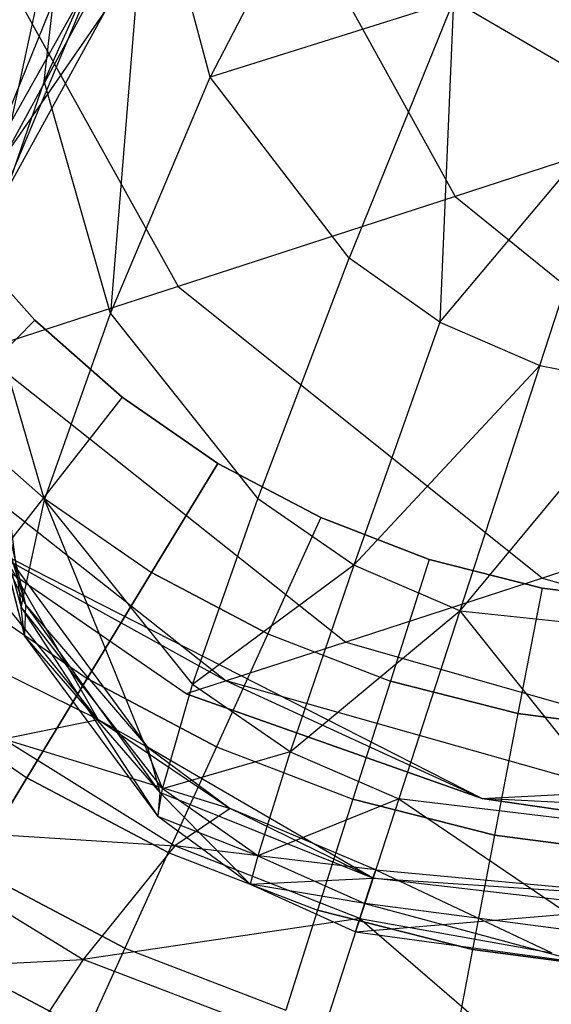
# Model space of a CAD drawing. Extents: x 1.3 to 51.4, y -26.2 to 21.9.
# Tile 35 of 53: x 4.824 to 5.041, y -7.464 to -7.063. Entities that reach past the tile are written whole.
import ezdxf

# ---------------------------------------------------------------- set-up
doc = ezdxf.new("R2010")
doc.units = 0
doc.header["$LTSCALE"] = 2.54
doc.layers.get('0').update_dxf_attribs({"color": 13, "linetype": 'CONTINUOUS'})

# ---------------------------------------------------------------- blocks, each defined once
blk = doc.blocks.new('ARES-205_STL')
at = {"color": 0}
for p, q in [((4.9977, -6.90044, 31.10331), (4.90163, -7.08634, 30.85451)), ((4.9977, -6.90044, 31.10331), (4.90163, -7.08634, 30.85451)), ((4.90909, -6.96782, 7.81926), (5.00144, -7.13498, 7.82838)), ((4.90909, -6.96782, 7.81926), (5.00144, -7.13498, 7.82838)), ((4.86616, -6.98475, 30.50773), (4.81104, -7.12118, 30.28903)), ((4.86616, -6.98475, 30.50773), (4.81104, -7.12118, 30.28903)), ((4.8455, -6.98887, 30.69976), (4.8071, -7.16572, 30.50754)), ((4.8455, -6.98887, 30.69976), (4.8071, -7.16572, 30.50754)), ((4.83392, -7.08807, 30.69739), (4.8455, -6.98887, 30.69976)), ((4.83392, -7.08807, 30.69739), (4.8455, -6.98887, 30.69976)), ((4.87635, -6.99256, 30.86043), (4.83392, -7.08807, 30.69739)), ((4.87635, -6.99256, 30.86043), (4.83392, -7.08807, 30.69739)), ((4.87635, -6.99256, 30.86043), (4.86103, -7.18279, 30.69533)), ((4.87635, -6.99256, 30.86043), (4.86103, -7.18279, 30.69533)), ((4.90163, -7.08634, 30.85451), (4.87635, -6.99256, 30.86043)), ((4.90163, -7.08634, 30.85451), (4.87635, -6.99256, 30.86043)), ((4.79573, -7.00465, 8.36159), (4.88854, -7.17166, 8.36847)), ((4.79573, -7.00465, 8.36159), (4.88854, -7.17166, 8.36847)), ((4.81792, -7.11841, 29.77597), (4.86224, -7.03679, 29.77578)), ((4.81792, -7.11841, 29.77597), (4.86224, -7.03679, 29.77578)), ((4.85636, -7.04057, 30.2887), (4.81104, -7.12118, 30.28903)), ((4.85636, -7.04057, 30.2887), (4.81104, -7.12118, 30.28903)), ((4.81572, -7.13755, 30.0438), (4.85636, -7.04057, 30.2887)), ((4.81572, -7.13755, 30.0438), (4.85636, -7.04057, 30.2887)), ((5.00068, -7.05532, 30.9801), (4.90163, -7.08634, 30.85451)), ((5.00068, -7.05532, 30.9801), (4.90163, -7.08634, 30.85451)), ((5.00068, -7.05532, 30.9801), (4.95823, -7.16016, 30.85032)), ((5.00068, -7.05532, 30.9801), (4.95823, -7.16016, 30.85032)), ((5.00068, -7.05532, 30.9801), (4.99513, -7.18623, 30.84915)), ((5.00068, -7.05532, 30.9801), (4.99513, -7.18623, 30.84915)), ((5.07088, -7.0961, 30.97706), (5.00068, -7.05532, 30.9801)), ((5.07088, -7.0961, 30.97706), (5.00068, -7.05532, 30.9801)), ((4.85903, -7.05898, 30.04352), (4.81572, -7.13755, 30.0438)), ((4.85903, -7.05898, 30.04352), (4.81572, -7.13755, 30.0438)), ((4.85903, -7.05898, 30.04352), (4.81792, -7.11841, 29.77597)), ((4.85903, -7.05898, 30.04352), (4.81792, -7.11841, 29.77597)), ((4.86103, -7.18279, 30.69533), (4.90163, -7.08634, 30.85451)), ((4.86103, -7.18279, 30.69533), (4.90163, -7.08634, 30.85451)), ((4.95823, -7.16016, 30.85032), (4.90163, -7.08634, 30.85451)), ((4.95823, -7.16016, 30.85032), (4.90163, -7.08634, 30.85451)), ((4.83392, -7.08807, 30.69739), (4.8071, -7.16572, 30.50754)), ((4.83392, -7.08807, 30.69739), (4.8071, -7.16572, 30.50754)), ((4.86103, -7.18279, 30.69533), (4.83392, -7.08807, 30.69739)), ((4.86103, -7.18279, 30.69533), (4.83392, -7.08807, 30.69739)), ((5.14521, -7.08826, 7.2982), (5.00144, -7.13498, 7.82838)), ((5.14521, -7.08826, 7.2982), (5.00144, -7.13498, 7.82838)), ((4.99513, -7.18623, 30.84915), (5.07088, -7.0961, 30.97706)), ((4.99513, -7.18623, 30.84915), (5.07088, -7.0961, 30.97706)), ((5.03583, -7.20395, 30.84873), (5.07088, -7.0961, 30.97706)), ((5.03583, -7.20395, 30.84873), (5.07088, -7.0961, 30.97706)), ((5.00144, -7.13498, 7.82838), (4.88854, -7.17166, 8.36847)), ((5.00144, -7.13498, 7.82838), (4.88854, -7.17166, 8.36847)), ((5.00144, -7.13498, 7.82838), (5.14851, -7.25434, 7.85436)), ((5.00144, -7.13498, 7.82838), (5.14851, -7.25434, 7.85436)), ((4.83021, -7.1855, 15.59959), (4.79864, -7.15015, 15.59959)), ((4.79864, -7.15015, 16.29959), (4.83021, -7.1855, 16.29959)), ((4.83021, -7.1855, 15.59959), (4.79864, -7.15015, 15.59959)), ((4.79864, -7.15015, 16.29959), (4.83021, -7.1855, 16.29959)), ((4.92098, -7.25823, 30.69387), (4.95823, -7.16016, 30.85032)), ((4.92098, -7.25823, 30.69387), (4.95823, -7.16016, 30.85032)), ((4.99513, -7.18623, 30.84915), (4.95823, -7.16016, 30.85032)), ((4.99513, -7.18623, 30.84915), (4.95823, -7.16016, 30.85032)), ((4.83412, -7.25874, 30.50746), (4.8071, -7.16572, 30.50754)), ((4.8071, -7.16572, 30.50754), (4.82461, -7.30258, 30.28964)), ((4.8071, -7.16572, 30.50754), (4.82461, -7.30258, 30.28964)), ((4.83412, -7.25874, 30.50746), (4.8071, -7.16572, 30.50754)), ((4.88854, -7.17166, 8.36847), (4.80744, -7.19801, 8.91485)), ((4.88854, -7.17166, 8.36847), (4.80744, -7.19801, 8.91485)), ((4.88854, -7.17166, 8.36847), (5.03695, -7.29059, 8.38807)), ((4.88854, -7.17166, 8.36847), (5.03695, -7.29059, 8.38807)), ((4.83412, -7.25874, 30.50746), (4.86103, -7.18279, 30.69533)), ((4.83412, -7.25874, 30.50746), (4.86103, -7.18279, 30.69533)), ((4.86103, -7.18279, 30.69533), (4.92098, -7.25823, 30.69387)), ((4.86103, -7.18279, 30.69533), (4.92098, -7.25823, 30.69387)), ((4.83021, -7.1855, 15.59959), (4.79348, -7.22244, 15.60415)), ((4.83021, -7.1855, 15.59959), (4.79348, -7.22244, 15.60415)), ((4.83021, -7.1855, 16.29959), (4.79348, -7.22244, 16.29503)), ((4.83021, -7.1855, 16.29959), (4.79348, -7.22244, 16.29503)), ((4.86574, -7.21686, 15.59959), (4.83021, -7.1855, 15.59959)), ((4.83021, -7.1855, 16.29959), (4.86574, -7.21686, 16.29959)), ((4.86574, -7.21686, 15.59959), (4.83021, -7.1855, 15.59959)), ((4.83021, -7.1855, 16.29959), (4.86574, -7.21686, 16.29959)), ((4.99513, -7.18623, 30.84915), (4.96011, -7.28526, 30.69346)), ((4.99513, -7.18623, 30.84915), (4.96011, -7.28526, 30.69346)), ((4.99513, -7.18623, 30.84915), (5.03583, -7.20395, 30.84873)), ((4.99513, -7.18623, 30.84915), (5.03583, -7.20395, 30.84873)), ((4.80744, -7.19801, 8.91485), (4.95681, -7.31663, 8.92799)), ((4.80744, -7.19801, 8.91485), (4.95681, -7.31663, 8.92799)), ((5.03583, -7.20395, 30.84873), (4.96011, -7.28526, 30.69346)), ((5.03583, -7.20395, 30.84873), (4.96011, -7.28526, 30.69346)), ((5.03583, -7.20395, 30.84873), (5.00334, -7.30395, 30.69331)), ((5.03583, -7.20395, 30.84873), (5.00334, -7.30395, 30.69331)), ((5.03583, -7.20395, 30.84873), (5.07894, -7.2125, 30.84915)), ((5.03583, -7.20395, 30.84873), (5.07894, -7.2125, 30.84915)), ((4.80508, -7.2105, 29.77616), (4.82637, -7.30142, 29.77633)), ((4.80508, -7.2105, 29.77616), (4.82637, -7.30142, 29.77633)), ((4.75816, -7.21402, 9.47013), (4.90811, -7.33245, 9.47672)), ((4.75816, -7.21402, 9.47013), (4.90811, -7.33245, 9.47672)), ((4.79983, -7.21301, 30.28936), (4.82461, -7.30258, 30.28964)), ((4.79983, -7.21301, 30.28936), (4.82461, -7.30258, 30.28964)), ((4.79983, -7.21301, 30.28936), (4.8259, -7.31426, 30.04431)), ((4.79983, -7.21301, 30.28936), (4.8259, -7.31426, 30.04431)), ((5.07894, -7.2125, 30.84915), (5.00334, -7.30395, 30.69331)), ((5.07894, -7.2125, 30.84915), (5.00334, -7.30395, 30.69331)), ((4.86574, -7.21686, 15.59959), (4.83364, -7.25789, 15.60415)), ((4.86574, -7.21686, 15.59959), (4.83364, -7.25789, 15.60415)), ((4.86574, -7.21686, 16.29959), (4.83364, -7.25789, 16.29503)), ((4.86574, -7.21686, 16.29959), (4.83364, -7.25789, 16.29503)), ((4.90473, -7.2438, 15.59959), (4.86574, -7.21686, 15.59959)), ((4.86574, -7.21686, 16.29959), (4.90473, -7.2438, 16.29959)), ((4.90473, -7.2438, 15.59959), (4.86574, -7.21686, 15.59959)), ((4.86574, -7.21686, 16.29959), (4.90473, -7.2438, 16.29959)), ((4.79348, -7.22244, 15.60415), (4.83364, -7.25789, 15.60415)), ((4.79348, -7.22244, 15.60415), (4.83364, -7.25789, 15.60415)), ((4.83364, -7.25789, 16.29503), (4.79348, -7.22244, 16.29503)), ((4.83364, -7.25789, 16.29503), (4.79348, -7.22244, 16.29503)), ((4.8039, -7.22658, 30.04407), (4.8259, -7.31426, 30.04431)), ((4.8039, -7.22658, 30.04407), (4.8259, -7.31426, 30.04431)), ((4.8039, -7.22658, 30.04407), (4.82637, -7.30142, 29.77633)), ((4.8039, -7.22658, 30.04407), (4.82637, -7.30142, 29.77633)), ((4.90473, -7.2438, 15.59959), (4.87771, -7.28834, 15.60415)), ((4.90473, -7.2438, 15.59959), (4.87771, -7.28834, 15.60415)), ((4.87771, -7.28834, 16.29503), (4.90473, -7.2438, 16.29959)), ((4.87771, -7.28834, 16.29503), (4.90473, -7.2438, 16.29959)), ((4.94663, -7.26594, 15.59959), (4.90473, -7.2438, 15.59959)), ((4.90473, -7.2438, 16.29959), (4.94663, -7.26594, 16.29959)), ((4.94663, -7.26594, 15.59959), (4.90473, -7.2438, 15.59959)), ((4.90473, -7.2438, 16.29959), (4.94663, -7.26594, 16.29959)), ((4.85597, -7.3482, 29.19398), (4.77419, -7.24711, 29.19416)), ((4.85597, -7.3482, 29.19398), (4.77419, -7.24711, 29.19416)), ((5.14851, -7.25434, 7.85436), (5.03695, -7.29059, 8.38807)), ((5.14851, -7.25434, 7.85436), (5.03695, -7.29059, 8.38807)), ((4.83364, -7.25789, 15.60415), (4.80252, -7.29767, 15.61768)), ((4.83364, -7.25789, 15.60415), (4.80252, -7.29767, 15.61768)), ((4.83364, -7.25789, 16.29503), (4.80252, -7.29767, 16.2815)), ((4.83364, -7.25789, 16.29503), (4.80252, -7.29767, 16.2815)), ((4.82461, -7.30258, 30.28964), (4.83412, -7.25874, 30.50746)), ((4.82461, -7.30258, 30.28964), (4.83412, -7.25874, 30.50746)), ((4.83364, -7.25789, 15.60415), (4.87771, -7.28834, 15.60415)), ((4.83364, -7.25789, 15.60415), (4.87771, -7.28834, 15.60415)), ((4.83364, -7.25789, 16.29503), (4.87771, -7.28834, 16.29503)), ((4.83364, -7.25789, 16.29503), (4.87771, -7.28834, 16.29503)), ((4.83412, -7.25874, 30.50746), (4.89445, -7.33401, 30.5074)), ((4.83412, -7.25874, 30.50746), (4.89445, -7.33401, 30.5074)), ((4.83412, -7.25874, 30.50746), (4.88221, -7.37648, 30.28984)), ((4.83412, -7.25874, 30.50746), (4.88221, -7.37648, 30.28984)), ((4.89445, -7.33401, 30.5074), (4.92098, -7.25823, 30.69387)), ((4.89445, -7.33401, 30.5074), (4.92098, -7.25823, 30.69387)), ((4.96011, -7.28526, 30.69346), (4.92098, -7.25823, 30.69387)), ((4.96011, -7.28526, 30.69346), (4.92098, -7.25823, 30.69387)), ((4.78644, -7.26528, 16.28959), (5.01244, -7.38043, 16.28959)), ((4.89186, -7.33773, 10.02756), (4.78644, -7.26528, 10.02756)), ((4.78644, -7.26528, 10.02756), (4.90811, -7.33245, 9.47672)), ((4.78644, -7.26528, 10.02756), (4.90811, -7.33245, 9.47672)), ((4.89186, -7.33773, 10.02756), (4.78644, -7.26528, 10.02756)), ((4.89186, -7.33773, 10.02756), (4.78644, -7.26528, 16.28959)), ((4.89186, -7.33773, 10.02756), (4.78644, -7.26528, 16.28959)), ((4.78644, -7.26528, 16.28959), (5.01244, -7.38043, 16.28959)), ((4.94663, -7.26594, 15.59959), (4.92507, -7.31336, 15.60415)), ((4.94663, -7.26594, 15.59959), (4.92507, -7.31336, 15.60415)), ((4.94663, -7.26594, 16.29959), (4.92507, -7.31336, 16.29503)), ((4.94663, -7.26594, 16.29959), (4.92507, -7.31336, 16.29503)), ((4.99086, -7.28297, 15.59959), (4.94663, -7.26594, 15.59959)), ((4.94663, -7.26594, 16.29959), (4.99086, -7.28297, 16.29959)), ((4.99086, -7.28297, 15.59959), (4.94663, -7.26594, 15.59959)), ((4.94663, -7.26594, 16.29959), (4.99086, -7.28297, 16.29959)), ((4.85597, -7.3482, 29.19398), (4.8135, -7.27429, 29.49117)), ((4.8135, -7.27429, 29.49117), (4.82637, -7.30142, 29.77633)), ((4.8135, -7.27429, 29.49117), (4.82637, -7.30142, 29.77633)), ((4.8135, -7.27429, 29.49117), (4.87612, -7.35956, 29.49124)), ((4.8135, -7.27429, 29.49117), (4.87612, -7.35956, 29.49124)), ((4.85597, -7.3482, 29.19398), (4.8135, -7.27429, 29.49117)), ((4.99086, -7.28297, 15.59959), (4.97506, -7.33261, 15.60415)), ((4.99086, -7.28297, 15.59959), (4.97506, -7.33261, 15.60415)), ((4.99086, -7.28297, 16.29959), (4.97506, -7.33261, 16.29503)), ((4.99086, -7.28297, 16.29959), (4.97506, -7.33261, 16.29503)), ((5.03679, -7.29464, 15.59959), (4.99086, -7.28297, 15.59959)), ((4.99086, -7.28297, 16.29959), (5.03679, -7.29464, 16.29959)), ((5.03679, -7.29464, 15.59959), (4.99086, -7.28297, 15.59959)), ((4.99086, -7.28297, 16.29959), (5.03679, -7.29464, 16.29959)), ((4.87771, -7.28834, 15.60415), (4.85151, -7.33152, 15.61768)), ((4.87771, -7.28834, 15.60415), (4.85151, -7.33152, 15.61768)), ((4.85151, -7.33152, 16.2815), (4.87771, -7.28834, 16.29503)), ((4.85151, -7.33152, 16.2815), (4.87771, -7.28834, 16.29503)), ((4.87771, -7.28834, 15.60415), (4.92507, -7.31336, 15.60415)), ((4.87771, -7.28834, 15.60415), (4.92507, -7.31336, 15.60415)), ((4.92507, -7.31336, 16.29503), (4.87771, -7.28834, 16.29503)), ((4.92507, -7.31336, 16.29503), (4.87771, -7.28834, 16.29503)), ((4.96011, -7.28526, 30.69346), (4.89445, -7.33401, 30.5074)), ((4.96011, -7.28526, 30.69346), (4.89445, -7.33401, 30.5074)), ((4.96011, -7.28526, 30.69346), (4.93423, -7.3614, 30.50739)), ((4.96011, -7.28526, 30.69346), (4.93423, -7.3614, 30.50739)), ((5.00334, -7.30395, 30.69331), (4.96011, -7.28526, 30.69346)), ((5.00334, -7.30395, 30.69331), (4.96011, -7.28526, 30.69346)), ((5.03695, -7.29059, 8.38807), (4.95681, -7.31663, 8.92799)), ((5.03695, -7.29059, 8.38807), (4.95681, -7.31663, 8.92799)), ((5.03695, -7.29059, 8.38807), (5.21836, -7.34333, 8.4174)), ((5.03695, -7.29059, 8.38807), (5.21836, -7.34333, 8.4174)), ((5.03679, -7.29464, 15.59959), (5.02697, -7.3458, 15.60415)), ((5.03679, -7.29464, 15.59959), (5.02697, -7.3458, 15.60415)), ((5.03679, -7.29464, 16.29959), (5.02697, -7.3458, 16.29503)), ((5.03679, -7.29464, 16.29959), (5.02697, -7.3458, 16.29503)), ((5.08378, -7.30081, 15.59959), (5.03679, -7.29464, 15.59959)), ((5.03679, -7.29464, 16.29959), (5.08378, -7.30081, 16.29959)), ((5.08378, -7.30081, 15.59959), (5.03679, -7.29464, 15.59959)), ((5.03679, -7.29464, 16.29959), (5.08378, -7.30081, 16.29959)), ((4.85597, -7.3482, 29.19398), (4.7567, -7.29921, 28.88727)), ((4.85597, -7.3482, 29.19398), (4.7567, -7.29921, 28.88727)), ((4.80252, -7.29767, 15.61768), (4.85151, -7.33152, 15.61768)), ((4.80252, -7.29767, 15.61768), (4.85151, -7.33152, 15.61768)), ((4.80252, -7.29767, 16.2815), (4.85151, -7.33152, 16.2815)), ((4.80252, -7.29767, 16.2815), (4.85151, -7.33152, 16.2815)), ((4.8259, -7.31426, 30.04431), (4.82461, -7.30258, 30.28964)), ((4.82461, -7.30258, 30.28964), (4.88221, -7.37648, 30.28984)), ((4.82461, -7.30258, 30.28964), (4.88221, -7.37648, 30.28984)), ((4.82461, -7.30258, 30.28964), (4.88033, -7.38781, 30.04447)), ((4.82461, -7.30258, 30.28964), (4.88033, -7.38781, 30.04447)), ((4.8259, -7.31426, 30.04431), (4.82461, -7.30258, 30.28964)), ((4.82637, -7.30142, 29.77633), (4.8259, -7.31426, 30.04431)), ((4.82637, -7.30142, 29.77633), (4.8259, -7.31426, 30.04431)), ((4.82637, -7.30142, 29.77633), (4.88113, -7.37803, 29.77645)), ((4.82637, -7.30142, 29.77633), (4.88113, -7.37803, 29.77645)), ((4.82637, -7.30142, 29.77633), (4.87612, -7.35956, 29.49124)), ((4.82637, -7.30142, 29.77633), (4.87612, -7.35956, 29.49124)), ((4.93423, -7.3614, 30.50739), (5.00334, -7.30395, 30.69331)), ((4.93423, -7.3614, 30.50739), (5.00334, -7.30395, 30.69331)), ((5.00334, -7.30395, 30.69331), (4.97843, -7.38062, 30.50738)), ((5.00334, -7.30395, 30.69331), (4.97843, -7.38062, 30.50738)), ((5.00334, -7.30395, 30.69331), (5.09596, -7.31364, 30.69386)), ((5.00334, -7.30395, 30.69331), (5.09596, -7.31364, 30.69386)), ((5.00334, -7.30395, 30.69331), (5.07357, -7.39199, 30.5074)), ((5.00334, -7.30395, 30.69331), (5.07357, -7.39199, 30.5074)), ((4.8259, -7.31426, 30.04431), (4.88033, -7.38781, 30.04447)), ((4.8259, -7.31426, 30.04431), (4.88033, -7.38781, 30.04447)), ((4.8259, -7.31426, 30.04431), (4.88113, -7.37803, 29.77645)), ((4.8259, -7.31426, 30.04431), (4.88113, -7.37803, 29.77645)), ((4.92507, -7.31336, 15.60415), (4.90416, -7.35934, 15.61768)), ((4.92507, -7.31336, 15.60415), (4.90416, -7.35934, 15.61768)), ((4.92507, -7.31336, 16.29503), (4.90416, -7.35934, 16.2815)), ((4.92507, -7.31336, 16.29503), (4.90416, -7.35934, 16.2815)), ((4.92507, -7.31336, 15.60415), (4.97506, -7.33261, 15.60415)), ((4.92507, -7.31336, 15.60415), (4.97506, -7.33261, 15.60415)), ((4.92507, -7.31336, 16.29503), (4.97506, -7.33261, 16.29503)), ((4.92507, -7.31336, 16.29503), (4.97506, -7.33261, 16.29503)), ((4.95681, -7.31663, 8.92799), (4.90811, -7.33245, 9.47672)), ((4.95681, -7.31663, 8.92799), (4.90811, -7.33245, 9.47672)), ((4.95681, -7.31663, 8.92799), (5.13966, -7.3689, 8.94766)), ((4.95681, -7.31663, 8.92799), (5.13966, -7.3689, 8.94766)), ((4.85151, -7.33152, 15.61768), (4.82693, -7.37204, 15.63978)), ((4.85151, -7.33152, 15.61768), (4.82693, -7.37204, 15.63978)), ((4.82693, -7.37204, 16.2594), (4.85151, -7.33152, 16.2815)), ((4.82693, -7.37204, 16.2594), (4.85151, -7.33152, 16.2815)), ((4.85151, -7.33152, 15.61768), (4.90416, -7.35934, 15.61768)), ((4.85151, -7.33152, 15.61768), (4.90416, -7.35934, 15.61768)), ((4.90416, -7.35934, 16.2815), (4.85151, -7.33152, 16.2815)), ((4.90416, -7.35934, 16.2815), (4.85151, -7.33152, 16.2815)), ((4.90811, -7.33245, 9.47672), (4.89186, -7.33773, 10.02756)), ((4.90811, -7.33245, 9.47672), (4.89186, -7.33773, 10.02756)), ((5.09183, -7.38444, 9.48657), (4.90811, -7.33245, 9.47672)), ((4.90811, -7.33245, 9.47672), (5.01244, -7.38043, 10.02756)), ((4.90811, -7.33245, 9.47672), (5.01244, -7.38043, 10.02756)), ((5.09183, -7.38444, 9.48657), (4.90811, -7.33245, 9.47672)), ((4.97506, -7.33261, 15.60415), (4.95974, -7.38074, 15.61768)), ((4.97506, -7.33261, 15.60415), (4.95974, -7.38074, 15.61768)), ((4.97506, -7.33261, 16.29503), (4.95974, -7.38074, 16.2815)), ((4.97506, -7.33261, 16.29503), (4.95974, -7.38074, 16.2815)), ((4.97506, -7.33261, 15.60415), (5.02697, -7.3458, 15.60415)), ((4.97506, -7.33261, 15.60415), (5.02697, -7.3458, 15.60415)), ((5.02697, -7.3458, 16.29503), (4.97506, -7.33261, 16.29503)), ((5.02697, -7.3458, 16.29503), (4.97506, -7.33261, 16.29503)), ((4.77331, -7.335, 15.63978), (4.82693, -7.37204, 15.63978)), ((4.77331, -7.335, 15.63978), (4.82693, -7.37204, 15.63978)), ((4.77331, -7.335, 16.2594), (4.82693, -7.37204, 16.2594)), ((4.77331, -7.335, 16.2594), (4.82693, -7.37204, 16.2594)), ((4.88221, -7.37648, 30.28984), (4.89445, -7.33401, 30.5074)), ((4.88221, -7.37648, 30.28984), (4.89445, -7.33401, 30.5074)), ((4.93423, -7.3614, 30.50739), (4.89445, -7.33401, 30.5074)), ((4.93423, -7.3614, 30.50739), (4.89445, -7.33401, 30.5074)), ((5.01244, -7.38043, 10.02756), (4.89186, -7.33773, 10.02756)), ((4.89186, -7.33773, 10.02756), (5.01244, -7.38043, 16.28959)), ((4.89186, -7.33773, 10.02756), (5.01244, -7.38043, 16.28959)), ((5.01244, -7.38043, 10.02756), (4.89186, -7.33773, 10.02756)), ((4.81743, -7.35606, 28.8871), (4.85597, -7.3482, 29.19398)), ((4.81743, -7.35606, 28.8871), (4.85597, -7.3482, 29.19398)), ((4.85597, -7.3482, 29.19398), (4.87612, -7.35956, 29.49124)), ((4.85597, -7.3482, 29.19398), (4.87612, -7.35956, 29.49124)), ((4.85597, -7.3482, 29.19398), (4.90974, -7.3845, 29.19394)), ((4.85597, -7.3482, 29.19398), (4.90974, -7.3845, 29.19394)), ((5.02697, -7.3458, 15.60415), (5.01745, -7.39541, 15.61768)), ((5.02697, -7.3458, 15.60415), (5.01745, -7.39541, 15.61768)), ((5.02697, -7.3458, 16.29503), (5.01745, -7.39541, 16.2815)), ((5.02697, -7.3458, 16.29503), (5.01745, -7.39541, 16.2815)), ((5.02697, -7.3458, 15.60415), (5.08008, -7.35277, 15.60415)), ((5.02697, -7.3458, 15.60415), (5.08008, -7.35277, 15.60415)), ((5.08008, -7.35277, 16.29503), (5.02697, -7.3458, 16.29503)), ((5.08008, -7.35277, 16.29503), (5.02697, -7.3458, 16.29503)), ((4.81743, -7.35606, 28.8871), (4.90974, -7.3845, 29.19394)), ((4.81743, -7.35606, 28.8871), (4.90974, -7.3845, 29.19394)), ((4.81743, -7.35606, 28.8871), (4.88716, -7.39977, 28.88699)), ((4.81743, -7.35606, 28.8871), (4.88716, -7.39977, 28.88699)), ((4.87612, -7.35956, 29.49124), (4.88113, -7.37803, 29.77645)), ((4.96792, -7.41296, 29.49126), (4.87612, -7.35956, 29.49124)), ((4.87612, -7.35956, 29.49124), (4.90974, -7.3845, 29.19394)), ((4.96792, -7.41296, 29.49126), (4.87612, -7.35956, 29.49124)), ((4.87612, -7.35956, 29.49124), (4.88113, -7.37803, 29.77645)), ((4.87612, -7.35956, 29.49124), (4.90974, -7.3845, 29.19394)), ((4.90416, -7.35934, 15.61768), (4.88454, -7.40249, 15.63978)), ((4.90416, -7.35934, 15.61768), (4.88454, -7.40249, 15.63978)), ((4.90416, -7.35934, 16.2815), (4.88454, -7.40249, 16.2594)), ((4.90416, -7.35934, 16.2815), (4.88454, -7.40249, 16.2594)), ((4.90416, -7.35934, 15.61768), (4.95974, -7.38074, 15.61768)), ((4.90416, -7.35934, 15.61768), (4.95974, -7.38074, 15.61768)), ((4.90416, -7.35934, 16.2815), (4.95974, -7.38074, 16.2815)), ((4.90416, -7.35934, 16.2815), (4.95974, -7.38074, 16.2815)), ((4.93423, -7.3614, 30.50739), (4.88221, -7.37648, 30.28984)), ((4.93423, -7.3614, 30.50739), (4.88221, -7.37648, 30.28984)), ((4.93423, -7.3614, 30.50739), (4.92099, -7.4038, 30.2899)), ((4.93423, -7.3614, 30.50739), (4.92099, -7.4038, 30.2899)), ((4.93423, -7.3614, 30.50739), (4.97843, -7.38062, 30.50738)), ((4.93423, -7.3614, 30.50739), (4.97843, -7.38062, 30.50738)), ((5.01244, -7.38043, 16.28959), (5.26573, -7.36715, 16.28959)), ((5.01244, -7.38043, 16.28959), (5.26573, -7.36715, 16.28959)), ((4.82693, -7.37204, 15.63978), (4.80471, -7.40867, 15.66978)), ((4.82693, -7.37204, 15.63978), (4.80471, -7.40867, 15.66978)), ((4.80471, -7.40867, 16.2294), (4.82693, -7.37204, 16.2594)), ((4.80471, -7.40867, 16.2294), (4.82693, -7.37204, 16.2594)), ((4.82693, -7.37204, 15.63978), (4.88454, -7.40249, 15.63978)), ((4.82693, -7.37204, 15.63978), (4.88454, -7.40249, 15.63978)), ((4.88454, -7.40249, 16.2594), (4.82693, -7.37204, 16.2594)), ((4.88454, -7.40249, 16.2594), (4.82693, -7.37204, 16.2594)), ((4.88033, -7.38781, 30.04447), (4.88221, -7.37648, 30.28984)), ((4.88033, -7.38781, 30.04447), (4.88221, -7.37648, 30.28984)), ((4.92099, -7.4038, 30.2899), (4.88221, -7.37648, 30.28984)), ((4.92099, -7.4038, 30.2899), (4.88221, -7.37648, 30.28984)), ((4.88113, -7.37803, 29.77645), (4.88033, -7.38781, 30.04447)), ((4.88113, -7.37803, 29.77645), (4.88033, -7.38781, 30.04447)), ((4.96792, -7.41296, 29.49126), (4.88113, -7.37803, 29.77645)), ((4.96792, -7.41296, 29.49126), (4.88113, -7.37803, 29.77645)), ((4.91794, -7.4153, 30.04452), (4.88113, -7.37803, 29.77645)), ((4.91794, -7.4153, 30.04452), (4.88113, -7.37803, 29.77645)), ((4.97843, -7.38062, 30.50738), (4.92099, -7.4038, 30.2899)), ((4.97843, -7.38062, 30.50738), (4.92099, -7.4038, 30.2899)), ((4.95974, -7.38074, 15.61768), (4.94536, -7.4259, 15.63978)), ((4.95974, -7.38074, 15.61768), (4.94536, -7.4259, 15.63978)), ((4.95974, -7.38074, 16.2815), (4.94536, -7.4259, 16.2594)), ((4.95974, -7.38074, 16.2815), (4.94536, -7.4259, 16.2594)), ((4.95974, -7.38074, 15.61768), (5.01745, -7.39541, 15.61768)), ((4.95974, -7.38074, 15.61768), (5.01745, -7.39541, 15.61768)), ((5.01745, -7.39541, 16.2815), (4.95974, -7.38074, 16.2815)), ((5.01745, -7.39541, 16.2815), (4.95974, -7.38074, 16.2815)), ((4.97843, -7.38062, 30.50738), (4.96461, -7.42316, 30.28992)), ((4.97843, -7.38062, 30.50738), (4.96461, -7.42316, 30.28992)), ((5.07357, -7.39199, 30.5074), (4.97843, -7.38062, 30.50738)), ((4.97843, -7.38062, 30.50738), (5.05947, -7.43559, 30.28984)), ((4.97843, -7.38062, 30.50738), (5.05947, -7.43559, 30.28984)), ((5.07357, -7.39199, 30.5074), (4.97843, -7.38062, 30.50738)), ((5.09183, -7.38444, 9.48657), (5.01244, -7.38043, 10.02756)), ((5.09183, -7.38444, 9.48657), (5.01244, -7.38043, 10.02756)), ((5.07587, -7.38963, 10.02756), (5.01244, -7.38043, 10.02756)), ((5.01244, -7.38043, 16.28959), (5.07587, -7.38963, 10.02756)), ((5.01244, -7.38043, 10.02756), (5.01244, -7.38043, 16.28959)), ((5.01244, -7.38043, 10.02756), (5.01244, -7.38043, 16.28959)), ((5.07587, -7.38963, 10.02756), (5.01244, -7.38043, 10.02756)), ((5.01244, -7.38043, 16.28959), (5.07587, -7.38963, 10.02756)), ((4.90974, -7.3845, 29.19394), (4.88716, -7.39977, 28.88699)), ((4.90974, -7.3845, 29.19394), (4.88716, -7.39977, 28.88699)), ((4.96906, -7.40945, 29.19392), (4.90974, -7.3845, 29.19394)), ((4.96906, -7.40945, 29.19392), (4.90974, -7.3845, 29.19394)), ((4.96792, -7.41296, 29.49126), (4.90974, -7.3845, 29.19394)), ((4.96792, -7.41296, 29.49126), (4.90974, -7.3845, 29.19394)), ((4.91794, -7.4153, 30.04452), (4.88033, -7.38781, 30.04447)), ((4.91794, -7.4153, 30.04452), (4.88033, -7.38781, 30.04447)), ((4.92099, -7.4038, 30.2899), (4.88033, -7.38781, 30.04447)), ((4.92099, -7.4038, 30.2899), (4.88033, -7.38781, 30.04447)), ((4.76148, -7.39164, 28.57161), (4.88716, -7.39977, 28.88699)), ((4.76148, -7.39164, 28.57161), (4.88716, -7.39977, 28.88699)), ((4.76148, -7.39164, 28.57161), (4.84981, -7.44607, 28.57151)), ((4.76148, -7.39164, 28.57161), (4.84981, -7.44607, 28.57151)), ((5.01745, -7.39541, 15.61768), (5.00851, -7.44195, 15.63978)), ((5.01745, -7.39541, 15.61768), (5.00851, -7.44195, 15.63978)), ((5.01745, -7.39541, 16.2815), (5.00851, -7.44195, 16.2594)), ((5.01745, -7.39541, 16.2815), (5.00851, -7.44195, 16.2594)), ((5.01745, -7.39541, 15.61768), (5.07649, -7.40315, 15.61768)), ((5.01745, -7.39541, 15.61768), (5.07649, -7.40315, 15.61768)), ((5.07649, -7.40315, 16.2815), (5.01745, -7.39541, 16.2815)), ((5.07649, -7.40315, 16.2815), (5.01745, -7.39541, 16.2815)), ((4.88716, -7.39977, 28.88699), (4.84981, -7.44607, 28.57151)), ((4.88716, -7.39977, 28.88699), (4.84981, -7.44607, 28.57151)), ((4.96262, -7.4293, 28.88695), (4.88716, -7.39977, 28.88699)), ((4.96262, -7.4293, 28.88695), (4.88716, -7.39977, 28.88699)), ((4.96906, -7.40945, 29.19392), (4.88716, -7.39977, 28.88699)), ((4.96906, -7.40945, 29.19392), (4.88716, -7.39977, 28.88699)), ((4.88454, -7.40249, 15.63978), (4.86681, -7.44148, 15.66978)), ((4.88454, -7.40249, 15.63978), (4.86681, -7.44148, 15.66978)), ((4.88454, -7.40249, 16.2594), (4.86681, -7.44148, 16.2294)), ((4.88454, -7.40249, 16.2594), (4.86681, -7.44148, 16.2294)), ((4.88454, -7.40249, 15.63978), (4.94536, -7.4259, 15.63978)), ((4.88454, -7.40249, 15.63978), (4.94536, -7.4259, 15.63978)), ((4.88454, -7.40249, 16.2594), (4.94536, -7.4259, 16.2594)), ((4.88454, -7.40249, 16.2594), (4.94536, -7.4259, 16.2594)), ((4.92099, -7.4038, 30.2899), (4.91794, -7.4153, 30.04452)), ((4.92099, -7.4038, 30.2899), (4.91794, -7.4153, 30.04452)), ((4.92099, -7.4038, 30.2899), (4.96461, -7.42316, 30.28992)), ((4.92099, -7.4038, 30.2899), (4.96461, -7.42316, 30.28992)), ((4.80471, -7.40867, 15.66978), (4.86681, -7.44148, 15.66978)), ((4.80471, -7.40867, 15.66978), (4.86681, -7.44148, 15.66978)), ((4.86681, -7.44148, 16.2294), (4.80471, -7.40867, 16.2294)), ((4.86681, -7.44148, 16.2294), (4.80471, -7.40867, 16.2294)), ((4.96906, -7.40945, 29.19392), (4.96262, -7.4293, 28.88695)), ((4.96906, -7.40945, 29.19392), (4.96262, -7.4293, 28.88695)), ((4.96792, -7.41296, 29.49126), (4.96906, -7.40945, 29.19392)), ((4.96792, -7.41296, 29.49126), (4.96906, -7.40945, 29.19392)), ((4.96906, -7.40945, 29.19392), (5.09473, -7.42127, 29.19398)), ((4.96906, -7.40945, 29.19392), (5.09473, -7.42127, 29.19398)), ((4.96906, -7.40945, 29.19392), (5.04077, -7.44331, 28.88699)), ((4.96906, -7.40945, 29.19392), (5.04077, -7.44331, 28.88699)), ((4.91794, -7.4153, 30.04452), (4.96792, -7.41296, 29.49126)), ((4.91794, -7.4153, 30.04452), (4.96792, -7.41296, 29.49126)), ((4.96461, -7.42316, 30.28992), (4.91794, -7.4153, 30.04452)), ((4.91794, -7.4153, 30.04452), (4.96082, -7.43482, 30.04454)), ((4.96461, -7.42316, 30.28992), (4.91794, -7.4153, 30.04452)), ((4.91794, -7.4153, 30.04452), (4.96082, -7.43482, 30.04454)), ((4.96082, -7.43482, 30.04454), (4.96792, -7.41296, 29.49126)), ((4.96082, -7.43482, 30.04454), (4.96792, -7.41296, 29.49126)), ((5.0742, -7.42523, 29.49124), (4.96792, -7.41296, 29.49126)), ((4.96792, -7.41296, 29.49126), (5.09473, -7.42127, 29.19398)), ((4.96792, -7.41296, 29.49126), (5.09473, -7.42127, 29.19398)), ((5.0742, -7.42523, 29.49124), (4.96792, -7.41296, 29.49126)), ((4.96461, -7.42316, 30.28992), (4.96082, -7.43482, 30.04454)), ((4.96461, -7.42316, 30.28992), (4.96082, -7.43482, 30.04454)), ((5.05947, -7.43559, 30.28984), (4.96461, -7.42316, 30.28992)), ((4.96461, -7.42316, 30.28992), (5.05515, -7.44761, 30.04447)), ((4.96461, -7.42316, 30.28992), (5.05515, -7.44761, 30.04447)), ((5.05947, -7.43559, 30.28984), (4.96461, -7.42316, 30.28992)), ((4.94536, -7.4259, 15.63978), (4.93236, -7.46672, 15.66978)), ((4.94536, -7.4259, 15.63978), (4.93236, -7.46672, 15.66978)), ((4.94536, -7.4259, 16.2594), (4.93236, -7.46672, 16.2294)), ((4.94536, -7.4259, 16.2594), (4.93236, -7.46672, 16.2294)), ((4.94536, -7.4259, 15.63978), (5.00851, -7.44195, 15.63978)), ((4.94536, -7.4259, 15.63978), (5.00851, -7.44195, 15.63978)), ((5.00851, -7.44195, 16.2594), (4.94536, -7.4259, 16.2594)), ((5.00851, -7.44195, 16.2594), (4.94536, -7.4259, 16.2594)), ((4.96082, -7.43482, 30.04454), (5.0742, -7.42523, 29.49124)), ((4.96082, -7.43482, 30.04454), (5.0742, -7.42523, 29.49124)), ((4.96262, -7.4293, 28.88695), (4.84981, -7.44607, 28.57151)), ((4.96262, -7.4293, 28.88695), (4.84981, -7.44607, 28.57151)), ((4.96262, -7.4293, 28.88695), (4.94533, -7.48249, 28.57147)), ((4.96262, -7.4293, 28.88695), (4.94533, -7.48249, 28.57147)), ((4.96262, -7.4293, 28.88695), (5.04077, -7.44331, 28.88699)), ((4.96262, -7.4293, 28.88695), (5.04077, -7.44331, 28.88699)), ((4.96262, -7.4293, 28.88695), (5.04419, -7.49962, 28.57151)), ((4.96262, -7.4293, 28.88695), (5.04419, -7.49962, 28.57151)), ((4.96082, -7.43482, 30.04454), (5.05515, -7.44761, 30.04447)), ((4.96082, -7.43482, 30.04454), (5.05515, -7.44761, 30.04447)), ((4.78553, -7.44028, 15.70675), (4.8515, -7.47514, 15.70675)), ((4.78553, -7.44028, 15.70675), (4.8515, -7.47514, 15.70675)), ((4.8515, -7.47514, 16.19243), (4.78553, -7.44028, 16.19243)), ((4.8515, -7.47514, 16.19243), (4.78553, -7.44028, 16.19243)), ((4.86681, -7.44148, 15.66978), (4.8515, -7.47514, 15.70675)), ((4.86681, -7.44148, 15.66978), (4.8515, -7.47514, 15.70675)), ((4.86681, -7.44148, 16.2294), (4.8515, -7.47514, 16.19243)), ((4.86681, -7.44148, 16.2294), (4.8515, -7.47514, 16.19243)), ((4.86681, -7.44148, 15.66978), (4.93236, -7.46672, 15.66978)), ((4.86681, -7.44148, 15.66978), (4.93236, -7.46672, 15.66978)), ((4.86681, -7.44148, 16.2294), (4.93236, -7.46672, 16.2294)), ((4.86681, -7.44148, 16.2294), (4.93236, -7.46672, 16.2294)), ((5.00851, -7.44195, 15.63978), (5.00044, -7.48402, 15.66978)), ((5.00851, -7.44195, 15.63978), (5.00044, -7.48402, 15.66978)), ((5.00851, -7.44195, 16.2594), (5.00044, -7.48402, 16.2294)), ((5.00851, -7.44195, 16.2594), (5.00044, -7.48402, 16.2294)), ((5.00851, -7.44195, 15.63978), (5.07312, -7.45043, 15.63978)), ((5.00851, -7.44195, 15.63978), (5.07312, -7.45043, 15.63978)), ((5.07312, -7.45043, 16.2594), (5.00851, -7.44195, 16.2594)), ((5.07312, -7.45043, 16.2594), (5.00851, -7.44195, 16.2594)), ((4.69199, -7.45424, 28.24585), (4.84981, -7.44607, 28.57151)), ((4.69199, -7.45424, 28.24585), (4.84981, -7.44607, 28.57151)), ((4.84981, -7.44607, 28.57151), (4.79892, -7.52372, 28.24583)), ((4.84981, -7.44607, 28.57151), (4.79892, -7.52372, 28.24583)), ((4.94533, -7.48249, 28.57147), (4.84981, -7.44607, 28.57151)), ((4.94533, -7.48249, 28.57147), (4.84981, -7.44607, 28.57151))]:
    blk.add_line(p, q, dxfattribs=at)

msp = doc.modelspace()

# ---------------------------------------------------------------- block references
at = {"color": 0}
msp.add_blockref('ARES-205_STL', (0, 0), dxfattribs=at)

doc.saveas('drawing.dxf')
